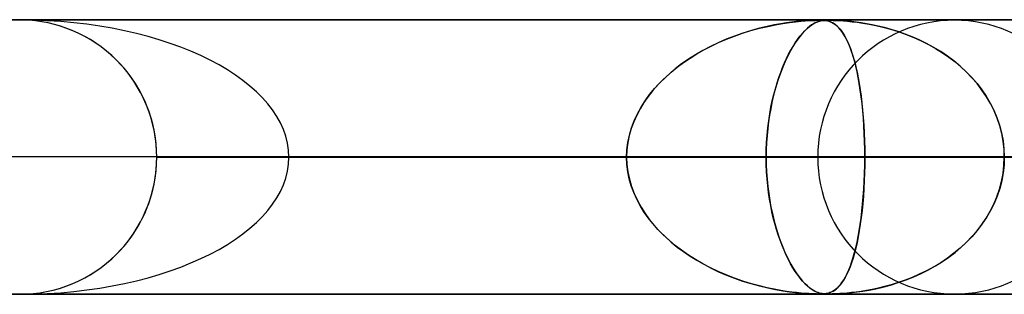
# Model space of a CAD drawing. Header units: millimetres. Extents: x -790 to 790, y -924 to 924.
# Tile 22 of 36: x 0 to 36, y 914 to 924. Entities that reach past the tile are written whole.
import ezdxf

# ---------------------------------------------------------------- set-up
doc = ezdxf.new("R2010")
doc.units = ezdxf.units.MM
doc.layers.add('HIDDEN', color=7, linetype='Continuous')
doc.layers.add('THICK', color=7, linetype='Continuous')

msp = doc.modelspace()

# ---------------------------------------------------------------- linework, layer by layer
at = {"layer": 'HIDDEN'}
for p, q in [((0, 923.99), (-582.722, 923.99)), ((-582.722, 923.99), (0, 923.99)), ((0.113, 923.989), (-0.113, 923.989)), ((582.722, 923.99), (0, 923.99)), ((0, 923.99), (582.722, 923.99)), ((0.341, 923.978), (0.113, 923.989)), ((557.514, 923.98), (0.316, 923.98)), ((0.571, 923.957), (0.341, 923.978)), ((0.802, 923.925), (0.571, 923.957)), ((1.034, 923.882), (0.802, 923.925)), ((1.264, 923.828), (1.034, 923.882)), ((1.493, 923.762), (1.264, 923.828)), ((1.719, 923.685), (1.493, 923.762)), ((27.262, 923.752), (26.984, 923.686)), ((26.985, 923.686), (27.285, 923.757)), ((27.521, 923.807), (27.262, 923.752)), ((27.285, 923.757), (27.568, 923.815)), ((27.76, 923.85), (27.521, 923.807)), ((27.568, 923.815), (27.832, 923.862)), ((27.976, 923.884), (27.76, 923.85)), ((27.832, 923.862), (28.075, 923.898)), ((28.168, 923.91), (27.976, 923.884)), ((28.075, 923.898), (28.296, 923.925)), ((28.34, 923.93), (28.168, 923.91)), ((28.296, 923.925), (28.49, 923.944)), ((28.5, 923.945), (28.34, 923.93)), ((28.49, 923.944), (28.657, 923.958)), ((28.647, 923.957), (28.5, 923.945)), ((28.779, 923.966), (28.647, 923.957)), ((28.657, 923.958), (28.799, 923.967)), ((28.727, 923.68), (28.813, 923.752)), ((28.813, 923.752), (28.733, 923.686)), ((28.893, 923.972), (28.779, 923.966)), ((28.799, 923.967), (28.922, 923.973)), ((28.813, 923.752), (28.895, 923.811)), ((28.888, 923.807), (28.813, 923.752)), ((28.957, 923.85), (28.888, 923.807)), ((28.988, 923.976), (28.893, 923.972)), ((28.895, 923.811), (28.971, 923.858)), ((28.922, 923.973), (29.028, 923.977)), ((29.02, 923.884), (28.957, 923.85)), ((28.971, 923.858), (29.043, 923.895)), ((29.066, 923.978), (28.988, 923.976)), ((29.077, 923.91), (29.02, 923.884)), ((29.028, 923.977), (29.116, 923.979)), ((29.043, 923.895), (29.109, 923.923)), ((29.132, 923.98), (29.066, 923.978)), ((29.129, 923.93), (29.077, 923.91)), ((29.109, 923.923), (29.171, 923.943)), ((29.116, 923.979), (29.189, 923.98)), ((29.179, 923.945), (29.129, 923.93)), ((29.189, 923.98), (29.132, 923.98)), ((29.171, 923.943), (29.227, 923.957)), ((29.228, 923.957), (29.179, 923.945)), ((29.24, 923.98), (29.189, 923.98)), ((29.189, 923.98), (29.19, 923.98)), ((29.19, 923.98), (29.191, 923.98)), ((29.191, 923.98), (29.193, 923.98)), ((29.193, 923.98), (29.194, 923.98)), ((29.194, 923.98), (29.195, 923.98)), ((29.195, 923.98), (29.196, 923.98)), ((29.227, 923.957), (29.279, 923.966)), ((29.276, 923.966), (29.228, 923.957)), ((29.286, 923.978), (29.24, 923.98)), ((29.254, 923.979), (29.31, 923.977)), ((29.323, 923.972), (29.276, 923.966)), ((29.279, 923.966), (29.331, 923.973)), ((29.329, 923.976), (29.286, 923.978)), ((29.31, 923.977), (29.364, 923.973)), ((29.368, 923.976), (29.323, 923.972)), ((29.373, 923.972), (29.329, 923.976)), ((29.331, 923.973), (29.384, 923.977)), ((29.364, 923.973), (29.417, 923.967)), ((29.413, 923.978), (29.368, 923.976)), ((29.417, 923.967), (29.373, 923.972)), ((29.384, 923.977), (29.441, 923.979)), ((29.46, 923.98), (29.413, 923.978)), ((29.463, 923.958), (29.417, 923.967)), ((29.417, 923.967), (29.467, 923.957)), ((29.441, 923.979), (29.504, 923.98)), ((29.511, 923.98), (29.46, 923.98)), ((29.51, 923.946), (29.463, 923.958)), ((29.467, 923.957), (29.514, 923.945)), ((29.557, 923.93), (29.51, 923.946)), ((29.511, 923.98), (29.584, 923.979)), ((29.568, 923.98), (29.511, 923.98)), ((29.514, 923.945), (29.563, 923.928)), ((29.605, 923.91), (29.557, 923.93)), ((29.563, 923.928), (29.616, 923.905)), ((29.633, 923.978), (29.568, 923.98)), ((29.584, 923.979), (29.67, 923.977)), ((29.654, 923.885), (29.605, 923.91)), ((29.616, 923.905), (29.672, 923.875)), ((29.708, 923.976), (29.633, 923.978)), ((29.706, 923.853), (29.654, 923.885)), ((29.67, 923.977), (29.778, 923.973)), ((29.672, 923.875), (29.732, 923.836)), ((29.76, 923.814), (29.706, 923.853)), ((29.799, 923.972), (29.708, 923.976)), ((29.732, 923.836), (29.794, 923.786)), ((29.815, 923.766), (29.76, 923.814)), ((29.778, 923.973), (29.906, 923.967)), ((29.794, 923.786), (29.858, 923.725)), ((29.91, 923.967), (29.799, 923.972)), ((29.872, 923.71), (29.815, 923.766)), ((29.906, 923.967), (30.047, 923.957)), ((30.039, 923.958), (29.91, 923.967)), ((30.184, 923.946), (30.039, 923.958)), ((30.047, 923.957), (30.196, 923.945)), ((30.342, 923.93), (30.184, 923.946)), ((30.196, 923.945), (30.36, 923.928)), ((30.511, 923.91), (30.342, 923.93)), ((30.36, 923.928), (30.548, 923.906)), ((30.692, 923.885), (30.511, 923.91)), ((30.548, 923.906), (30.757, 923.875)), ((30.888, 923.853), (30.692, 923.885)), ((30.757, 923.875), (30.984, 923.836)), ((31.097, 923.814), (30.888, 923.853)), ((30.984, 923.836), (31.229, 923.787)), ((31.319, 923.766), (31.097, 923.814)), ((31.229, 923.787), (31.488, 923.726)), ((31.55, 923.71), (31.319, 923.766)), ((1.941, 923.598), (1.719, 923.685)), ((2.159, 923.5), (1.941, 923.598)), ((2.371, 923.392), (2.159, 923.5)), ((2.578, 923.274), (2.371, 923.392)), ((26.073, 923.402), (25.773, 923.285)), ((25.779, 923.288), (26.07, 923.401)), ((26.07, 923.401), (26.369, 923.506)), ((26.381, 923.51), (26.073, 923.402)), ((26.369, 923.506), (26.675, 923.601)), ((26.689, 923.605), (26.381, 923.51)), ((26.675, 923.601), (26.985, 923.686)), ((26.984, 923.686), (26.689, 923.605)), ((28.375, 923.281), (28.461, 923.394)), ((28.467, 923.402), (28.378, 923.285)), ((28.461, 923.394), (28.548, 923.499)), ((28.558, 923.51), (28.467, 923.402)), ((28.548, 923.499), (28.637, 923.594)), ((28.648, 923.605), (28.558, 923.51)), ((28.637, 923.594), (28.727, 923.68)), ((28.733, 923.686), (28.648, 923.605)), ((29.858, 923.725), (29.924, 923.652)), ((29.931, 923.643), (29.872, 923.71)), ((29.924, 923.652), (29.992, 923.564)), ((29.99, 923.566), (29.931, 923.643)), ((30.049, 923.477), (29.99, 923.566)), ((29.992, 923.564), (30.059, 923.462)), ((30.109, 923.376), (30.049, 923.477)), ((30.059, 923.462), (30.124, 923.349)), ((31.488, 923.726), (31.761, 923.653)), ((31.791, 923.643), (31.55, 923.71)), ((31.761, 923.653), (32.045, 923.565)), ((32.039, 923.566), (31.791, 923.643)), ((32.293, 923.477), (32.039, 923.566)), ((32.045, 923.565), (32.333, 923.463)), ((32.552, 923.376), (32.293, 923.477)), ((32.333, 923.463), (32.615, 923.35)), ((2.777, 923.148), (2.578, 923.274)), ((2.97, 923.013), (2.777, 923.148)), ((25.194, 923.022), (24.918, 922.876)), ((24.955, 922.897), (25.221, 923.035)), ((25.479, 923.158), (25.194, 923.022)), ((25.221, 923.035), (25.496, 923.166)), ((25.773, 923.285), (25.479, 923.158)), ((25.496, 923.166), (25.779, 923.288)), ((28.204, 923.022), (28.12, 922.876)), ((28.128, 922.889), (28.208, 923.028)), ((28.291, 923.158), (28.204, 923.022)), ((28.208, 923.028), (28.29, 923.158)), ((28.29, 923.158), (28.375, 923.281)), ((28.378, 923.285), (28.291, 923.158)), ((30.169, 923.262), (30.109, 923.376)), ((30.124, 923.349), (30.187, 923.226)), ((30.228, 923.134), (30.169, 923.262)), ((30.187, 923.226), (30.246, 923.093)), ((30.287, 922.992), (30.228, 923.134)), ((30.246, 923.093), (30.303, 922.949)), ((32.814, 923.262), (32.552, 923.376)), ((32.615, 923.35), (32.888, 923.227)), ((33.077, 923.134), (32.814, 923.262)), ((32.888, 923.227), (33.153, 923.094)), ((33.339, 922.992), (33.077, 923.134)), ((33.153, 923.094), (33.409, 922.951)), ((3.154, 922.87), (2.97, 923.013)), ((3.329, 922.72), (3.154, 922.87)), ((3.495, 922.565), (3.329, 922.72)), ((24.651, 922.722), (24.393, 922.559)), ((24.452, 922.597), (24.699, 922.751)), ((24.918, 922.876), (24.651, 922.722)), ((24.699, 922.751), (24.955, 922.897)), ((28.038, 922.722), (27.959, 922.559)), ((27.974, 922.59), (28.049, 922.743)), ((28.12, 922.876), (28.038, 922.722)), ((28.049, 922.743), (28.128, 922.889)), ((30.343, 922.838), (30.287, 922.992)), ((30.303, 922.949), (30.357, 922.796)), ((30.397, 922.672), (30.343, 922.838)), ((30.357, 922.796), (30.408, 922.633)), ((30.448, 922.495), (30.397, 922.672)), ((33.594, 922.838), (33.339, 922.992)), ((33.409, 922.951), (33.656, 922.798)), ((33.841, 922.672), (33.594, 922.838)), ((33.656, 922.798), (33.892, 922.635)), ((34.078, 922.495), (33.841, 922.672)), ((3.653, 922.404), (3.495, 922.565)), ((3.806, 922.233), (3.653, 922.404)), ((24.146, 922.387), (23.91, 922.207)), ((23.986, 922.266), (24.215, 922.436)), ((24.393, 922.559), (24.146, 922.387)), ((24.215, 922.436), (24.452, 922.597)), ((27.882, 922.387), (27.807, 922.207)), ((27.828, 922.259), (27.9, 922.429)), ((27.959, 922.559), (27.882, 922.387)), ((27.9, 922.429), (27.974, 922.59)), ((30.408, 922.633), (30.457, 922.461)), ((30.496, 922.306), (30.448, 922.495)), ((30.457, 922.461), (30.503, 922.279)), ((30.542, 922.105), (30.496, 922.306)), ((33.892, 922.635), (34.119, 922.463)), ((34.306, 922.306), (34.078, 922.495)), ((34.119, 922.463), (34.335, 922.281)), ((34.524, 922.105), (34.306, 922.306)), ((3.952, 922.053), (3.806, 922.233)), ((4.091, 921.865), (3.952, 922.053)), ((23.686, 922.019), (23.475, 921.824)), ((23.552, 921.898), (23.765, 922.087)), ((23.91, 922.207), (23.686, 922.019)), ((23.765, 922.087), (23.986, 922.266)), ((27.736, 922.019), (27.668, 921.824)), ((27.691, 921.891), (27.758, 922.08)), ((27.807, 922.207), (27.736, 922.019)), ((27.758, 922.08), (27.828, 922.259)), ((30.503, 922.279), (30.546, 922.087)), ((30.585, 921.893), (30.542, 922.105)), ((30.546, 922.087), (30.587, 921.884)), ((34.335, 922.281), (34.54, 922.089)), ((34.729, 921.893), (34.524, 922.105)), ((34.54, 922.089), (34.736, 921.886)), ((4.222, 921.669), (4.091, 921.865)), ((4.344, 921.465), (4.222, 921.669)), ((23.277, 921.623), (23.093, 921.415)), ((23.158, 921.491), (23.35, 921.699)), ((23.475, 921.824), (23.277, 921.623)), ((23.35, 921.699), (23.552, 921.898)), ((27.605, 921.623), (27.545, 921.415)), ((27.564, 921.485), (27.626, 921.693)), ((27.668, 921.824), (27.605, 921.623)), ((27.626, 921.693), (27.691, 921.891)), ((30.625, 921.67), (30.585, 921.893)), ((30.587, 921.884), (30.625, 921.67)), ((30.662, 921.436), (30.625, 921.67)), ((30.625, 921.67), (30.66, 921.445)), ((34.922, 921.67), (34.729, 921.893)), ((34.736, 921.886), (34.921, 921.672)), ((34.921, 921.672), (35.094, 921.446)), ((35.101, 921.436), (34.922, 921.67)), ((4.457, 921.256), (4.344, 921.465)), ((4.56, 921.04), (4.457, 921.256)), ((22.814, 921.047), (22.979, 921.274)), ((23.093, 921.415), (22.923, 921.2)), ((22.979, 921.274), (23.158, 921.491)), ((27.452, 921.042), (27.506, 921.268)), ((27.545, 921.415), (27.49, 921.2)), ((27.506, 921.268), (27.564, 921.485)), ((30.66, 921.445), (30.693, 921.209)), ((30.695, 921.193), (30.662, 921.436)), ((35.094, 921.446), (35.254, 921.21)), ((35.264, 921.193), (35.101, 921.436)), ((4.653, 920.82), (4.56, 921.04)), ((22.769, 920.98), (22.629, 920.753)), ((22.664, 920.812), (22.814, 921.047)), ((22.923, 921.2), (22.769, 920.98)), ((27.439, 920.98), (27.393, 920.753)), ((27.403, 920.807), (27.452, 921.042)), ((27.49, 921.2), (27.439, 920.98)), ((30.693, 921.209), (30.722, 920.962)), ((30.725, 920.94), (30.695, 921.193)), ((30.722, 920.962), (30.748, 920.704)), ((30.751, 920.678), (30.725, 920.94)), ((35.254, 921.21), (35.399, 920.963)), ((35.412, 920.94), (35.264, 921.193)), ((35.399, 920.963), (35.53, 920.705)), ((35.542, 920.678), (35.412, 920.94)), ((4.735, 920.596), (4.653, 920.82)), ((4.806, 920.369), (4.735, 920.596)), ((22.506, 920.521), (22.398, 920.282)), ((22.414, 920.318), (22.53, 920.569)), ((22.629, 920.753), (22.506, 920.521)), ((22.53, 920.569), (22.664, 920.812)), ((27.352, 920.521), (27.316, 920.282)), ((27.321, 920.314), (27.359, 920.564)), ((27.393, 920.753), (27.352, 920.521)), ((27.359, 920.564), (27.403, 920.807)), ((30.748, 920.704), (30.771, 920.436)), ((30.773, 920.408), (30.751, 920.678)), ((35.53, 920.705), (35.644, 920.437)), ((35.655, 920.408), (35.542, 920.678)), ((4.866, 920.139), (4.806, 920.369)), ((22.398, 920.282), (22.308, 920.035)), ((22.316, 920.06), (22.414, 920.318)), ((27.316, 920.282), (27.286, 920.035)), ((27.288, 920.057), (27.321, 920.314)), ((30.771, 920.436), (30.79, 920.159)), ((30.792, 920.131), (30.773, 920.408)), ((30.79, 920.159), (30.805, 919.874)), ((35.644, 920.437), (35.739, 920.16)), ((35.748, 920.131), (35.655, 920.408)), ((35.739, 920.16), (35.815, 919.874)), ((4.915, 919.908), (4.866, 920.139)), ((4.953, 919.677), (4.915, 919.908)), ((22.183, 919.528), (22.239, 919.795)), ((22.308, 920.035), (22.235, 919.782)), ((22.239, 919.795), (22.316, 920.06)), ((27.244, 919.526), (27.262, 919.793)), ((27.262, 919.793), (27.288, 920.057)), ((27.286, 920.035), (27.262, 919.782)), ((30.806, 919.85), (30.792, 920.131)), ((30.805, 919.874), (30.816, 919.582)), ((30.817, 919.566), (30.806, 919.85)), ((35.821, 919.85), (35.748, 920.131)), ((35.815, 919.874), (35.871, 919.582)), ((35.873, 919.566), (35.821, 919.85)), ((4.979, 919.446), (4.953, 919.677)), ((4.995, 919.217), (4.979, 919.446)), ((22.15, 919.259), (22.183, 919.528)), ((22.182, 919.523), (22.15, 919.257)), ((22.235, 919.782), (22.182, 919.523)), ((27.233, 919.259), (27.244, 919.526)), ((27.244, 919.523), (27.233, 919.257)), ((27.262, 919.782), (27.244, 919.523)), ((30.816, 919.582), (30.823, 919.287)), ((30.823, 919.279), (30.817, 919.566)), ((35.871, 919.582), (35.904, 919.287)), ((35.905, 919.279), (35.873, 919.566)), ((5, 918.99), (4.995, 919.217)), ((22.139, 918.99), (22.15, 919.259)), ((22.15, 919.257), (22.139, 918.99)), ((27.229, 918.99), (27.233, 919.259)), ((27.233, 919.257), (27.229, 918.99)), ((30.823, 919.287), (30.825, 918.99)), ((30.825, 918.99), (30.823, 919.279)), ((35.904, 919.287), (35.915, 918.99)), ((35.915, 918.99), (35.905, 919.279)), ((4.979, 918.534), (4.995, 918.763)), ((4.995, 918.763), (5, 918.99)), ((5, 918.99), (60.305, 918.99)), ((51.692, 918.99), (5, 918.99)), ((60.305, 918.99), (5, 918.99)), ((5, 918.99), (51.692, 918.99)), ((5, 918.99), (89.703, 918.99)), ((81.103, 918.99), (5, 918.99)), ((89.703, 918.99), (5, 918.99)), ((5, 918.99), (81.103, 918.99)), ((5, 918.99), (119.079, 918.99)), ((110.483, 918.99), (5, 918.99)), ((119.079, 918.99), (5, 918.99)), ((5, 918.99), (110.483, 918.99)), ((5, 918.99), (148.445, 918.99)), ((139.851, 918.99), (5, 918.99)), ((148.445, 918.99), (5, 918.99)), ((5, 918.99), (139.851, 918.99)), ((5, 918.99), (177.806, 918.99)), ((169.214, 918.99), (5, 918.99)), ((177.806, 918.99), (5, 918.99)), ((5, 918.99), (169.214, 918.99)), ((5, 918.99), (207.165, 918.99)), ((198.573, 918.99), (5, 918.99)), ((207.165, 918.99), (5, 918.99)), ((5, 918.99), (198.573, 918.99)), ((5, 918.99), (236.522, 918.99)), ((227.93, 918.99), (5, 918.99)), ((236.522, 918.99), (5, 918.99)), ((5, 918.99), (227.93, 918.99)), ((5, 918.99), (265.877, 918.99)), ((257.286, 918.99), (5, 918.99)), ((265.877, 918.99), (5, 918.99)), ((5, 918.99), (257.286, 918.99)), ((5, 918.99), (295.232, 918.99)), ((286.641, 918.99), (5, 918.99)), ((295.232, 918.99), (5, 918.99)), ((5, 918.99), (286.641, 918.99)), ((5, 918.99), (324.586, 918.99)), ((315.995, 918.99), (5, 918.99)), ((324.586, 918.99), (5, 918.99)), ((5, 918.99), (315.995, 918.99)), ((5, 918.99), (353.94, 918.99)), ((345.349, 918.99), (5, 918.99)), ((353.94, 918.99), (5, 918.99)), ((5, 918.99), (345.349, 918.99)), ((5, 918.99), (383.293, 918.99)), ((374.702, 918.99), (5, 918.99)), ((383.293, 918.99), (5, 918.99)), ((5, 918.99), (374.702, 918.99)), ((5, 918.99), (412.646, 918.99)), ((404.055, 918.99), (5, 918.99)), ((412.646, 918.99), (5, 918.99)), ((5, 918.99), (404.055, 918.99)), ((5, 918.99), (441.999, 918.99)), ((433.408, 918.99), (5, 918.99)), ((441.999, 918.99), (5, 918.99)), ((5, 918.99), (433.408, 918.99)), ((5, 918.99), (471.351, 918.99)), ((462.761, 918.99), (5, 918.99)), ((471.351, 918.99), (5, 918.99)), ((5, 918.99), (462.761, 918.99)), ((5, 918.99), (500.704, 918.99)), ((492.113, 918.99), (5, 918.99)), ((500.704, 918.99), (5, 918.99)), ((5, 918.99), (492.113, 918.99)), ((5, 918.99), (530.056, 918.99)), ((521.465, 918.99), (5, 918.99)), ((530.056, 918.99), (5, 918.99)), ((5, 918.99), (521.465, 918.99)), ((5, 918.99), (559.408, 918.99)), ((550.818, 918.99), (5, 918.99)), ((559.408, 918.99), (5, 918.99)), ((5, 918.99), (550.818, 918.99)), ((5, 918.99), (30.825, 918.99)), ((22.139, 918.99), (5, 918.99)), ((30.825, 918.99), (5, 918.99)), ((5, 918.99), (22.139, 918.99)), ((5, 918.99), (22.139, 918.99)), ((5, 918.99), (5, 918.99)), ((5, 918.99), (5, 918.99)), ((5, 918.99), (5, 918.99)), ((5, 918.99), (5, 918.99)), ((5, 918.99), (5, 918.99)), ((5, 918.99), (5, 918.99)), ((5, 918.99), (5, 918.99)), ((5, 918.99), (5, 918.99)), ((5, 918.99), (5, 918.99)), ((5, 918.99), (5, 918.99)), ((5, 918.99), (5, 918.99)), ((5, 918.99), (5, 918.99)), ((5, 918.99), (5, 918.99)), ((5, 918.99), (5, 918.99)), ((5, 918.99), (5, 918.99)), ((5, 918.99), (5, 918.99)), ((5, 918.99), (5, 918.99)), ((5, 918.99), (5, 918.99)), ((5, 918.99), (5, 918.99)), ((5, 918.99), (5, 918.99)), ((5, 918.99), (5, 918.99)), ((5, 918.99), (5, 918.99)), ((5, 918.99), (5, 918.99)), ((5, 918.99), (5, 918.99)), ((5, 918.99), (5, 918.99)), ((5, 918.99), (5, 918.99)), ((5, 918.99), (5, 918.99)), ((5, 918.99), (5, 918.99)), ((5, 918.99), (5, 918.99)), ((5, 918.99), (5, 918.99)), ((5, 918.99), (5, 918.99)), ((5, 918.99), (5, 918.99)), ((5, 918.99), (5, 918.99)), ((5, 918.99), (5, 918.99)), ((5, 918.99), (5, 918.99)), ((5, 918.99), (5, 918.99)), ((5, 918.99), (5, 918.99)), ((5, 918.99), (5, 918.99)), ((5, 918.99), (5, 918.99)), ((5, 918.99), (5, 918.99)), ((22.139, 918.99), (5, 918.99)), ((27.229, 918.99), (9.822, 918.99)), ((9.822, 918.99), (27.229, 918.99)), ((22.15, 918.723), (22.139, 918.99)), ((22.139, 918.99), (22.15, 918.721)), ((22.182, 918.457), (22.15, 918.723)), ((22.15, 918.721), (22.183, 918.452)), ((27.229, 918.99), (27.233, 918.721)), ((29.11, 918.99), (27.229, 918.99)), ((27.233, 918.723), (27.229, 918.99)), ((27.229, 918.99), (29.11, 918.99)), ((27.244, 918.457), (27.233, 918.723)), ((27.233, 918.721), (27.244, 918.452)), ((30.825, 918.99), (30.823, 918.701)), ((30.823, 918.693), (30.825, 918.99)), ((30.825, 918.99), (51.692, 918.99)), ((51.692, 918.99), (30.825, 918.99)), ((35.904, 918.693), (35.915, 918.99)), ((35.915, 918.99), (35.905, 918.701)), ((4.953, 918.303), (4.979, 918.534)), ((22.235, 918.198), (22.182, 918.457)), ((22.183, 918.452), (22.239, 918.185)), ((27.262, 918.198), (27.244, 918.457)), ((27.244, 918.452), (27.263, 918.185)), ((30.805, 918.106), (30.816, 918.398)), ((30.817, 918.414), (30.806, 918.13)), ((30.816, 918.398), (30.823, 918.693)), ((30.823, 918.701), (30.817, 918.414)), ((35.815, 918.106), (35.871, 918.398)), ((35.873, 918.414), (35.821, 918.13)), ((35.871, 918.398), (35.904, 918.693)), ((35.905, 918.701), (35.873, 918.414)), ((4.866, 917.841), (4.915, 918.072)), ((4.915, 918.072), (4.953, 918.303)), ((22.308, 917.945), (22.235, 918.198)), ((22.239, 918.185), (22.316, 917.92)), ((27.286, 917.945), (27.262, 918.198)), ((27.263, 918.185), (27.289, 917.92)), ((30.79, 917.82), (30.805, 918.106)), ((30.806, 918.13), (30.792, 917.849)), ((35.739, 917.82), (35.815, 918.106)), ((35.821, 918.13), (35.748, 917.849)), ((4.806, 917.611), (4.866, 917.841)), ((22.398, 917.698), (22.308, 917.945)), ((22.316, 917.92), (22.414, 917.662)), ((22.506, 917.459), (22.398, 917.698)), ((22.414, 917.662), (22.53, 917.411)), ((27.316, 917.698), (27.286, 917.945)), ((27.289, 917.92), (27.321, 917.662)), ((27.352, 917.459), (27.316, 917.698)), ((27.321, 917.662), (27.36, 917.411)), ((30.771, 917.543), (30.79, 917.82)), ((30.792, 917.849), (30.773, 917.572)), ((35.644, 917.543), (35.739, 917.82)), ((35.748, 917.849), (35.655, 917.572)), ((4.653, 917.16), (4.735, 917.384)), ((4.735, 917.384), (4.806, 917.611)), ((22.629, 917.227), (22.506, 917.459)), ((22.53, 917.411), (22.664, 917.168)), ((27.393, 917.227), (27.352, 917.459)), ((27.36, 917.411), (27.404, 917.168)), ((30.751, 917.302), (30.725, 917.04)), ((30.748, 917.275), (30.771, 917.543)), ((30.773, 917.572), (30.751, 917.302)), ((35.542, 917.302), (35.412, 917.04)), ((35.53, 917.275), (35.644, 917.543)), ((35.655, 917.572), (35.542, 917.302)), ((4.457, 916.724), (4.56, 916.94)), ((4.56, 916.94), (4.653, 917.16)), ((22.769, 917), (22.629, 917.227)), ((22.664, 917.168), (22.814, 916.933)), ((22.923, 916.78), (22.769, 917)), ((22.814, 916.933), (22.979, 916.706)), ((27.439, 917), (27.393, 917.227)), ((27.404, 917.168), (27.454, 916.933)), ((27.49, 916.78), (27.439, 917)), ((27.454, 916.933), (27.508, 916.706)), ((30.693, 916.77), (30.722, 917.017)), ((30.725, 917.04), (30.695, 916.787)), ((30.722, 917.017), (30.748, 917.275)), ((35.254, 916.77), (35.399, 917.017)), ((35.412, 917.04), (35.264, 916.787)), ((35.399, 917.017), (35.53, 917.275)), ((4.344, 916.515), (4.457, 916.724)), ((23.093, 916.565), (22.923, 916.78)), ((22.979, 916.706), (23.158, 916.489)), ((23.277, 916.357), (23.093, 916.565)), ((27.545, 916.565), (27.49, 916.78)), ((27.508, 916.706), (27.566, 916.489)), ((27.605, 916.357), (27.545, 916.565)), ((30.66, 916.534), (30.693, 916.77)), ((30.695, 916.787), (30.662, 916.544)), ((35.094, 916.534), (35.254, 916.77)), ((35.264, 916.787), (35.101, 916.544)), ((4.091, 916.115), (4.222, 916.311)), ((4.222, 916.311), (4.344, 916.515)), ((23.158, 916.489), (23.35, 916.281)), ((23.475, 916.156), (23.277, 916.357)), ((23.35, 916.281), (23.552, 916.082)), ((27.566, 916.489), (27.628, 916.281)), ((27.668, 916.156), (27.605, 916.357)), ((27.628, 916.281), (27.693, 916.082)), ((30.625, 916.31), (30.585, 916.087)), ((30.586, 916.094), (30.625, 916.308)), ((30.662, 916.544), (30.625, 916.31)), ((30.625, 916.308), (30.66, 916.534)), ((34.922, 916.31), (34.729, 916.087)), ((34.736, 916.094), (34.921, 916.308)), ((34.921, 916.308), (35.094, 916.534)), ((35.101, 916.544), (34.922, 916.31)), ((3.806, 915.747), (3.952, 915.927)), ((3.952, 915.927), (4.091, 916.115)), ((23.686, 915.961), (23.475, 916.156)), ((23.552, 916.082), (23.765, 915.893)), ((23.91, 915.773), (23.686, 915.961)), ((23.765, 915.893), (23.986, 915.714)), ((27.736, 915.961), (27.668, 916.156)), ((27.693, 916.082), (27.761, 915.893)), ((27.807, 915.773), (27.736, 915.961)), ((27.761, 915.893), (27.831, 915.714)), ((30.542, 915.875), (30.496, 915.674)), ((30.502, 915.699), (30.546, 915.891)), ((30.585, 916.087), (30.542, 915.875)), ((30.546, 915.891), (30.586, 916.094)), ((34.524, 915.875), (34.306, 915.674)), ((34.335, 915.699), (34.54, 915.891)), ((34.729, 916.087), (34.524, 915.875)), ((34.54, 915.891), (34.736, 916.094)), ((3.495, 915.415), (3.653, 915.576)), ((3.653, 915.576), (3.806, 915.747)), ((24.146, 915.593), (23.91, 915.773)), ((23.986, 915.714), (24.215, 915.544)), ((24.393, 915.421), (24.146, 915.593)), ((24.215, 915.544), (24.452, 915.383)), ((27.882, 915.593), (27.807, 915.773)), ((27.831, 915.714), (27.903, 915.544)), ((27.959, 915.421), (27.882, 915.593)), ((27.903, 915.544), (27.977, 915.383)), ((30.448, 915.485), (30.397, 915.308)), ((30.408, 915.345), (30.456, 915.517)), ((30.496, 915.674), (30.448, 915.485)), ((30.456, 915.517), (30.502, 915.699)), ((34.078, 915.485), (33.841, 915.308)), ((33.892, 915.345), (34.119, 915.517)), ((34.306, 915.674), (34.078, 915.485)), ((34.119, 915.517), (34.335, 915.699)), ((3.154, 915.11), (3.329, 915.26)), ((3.329, 915.26), (3.495, 915.415)), ((24.651, 915.258), (24.393, 915.421)), ((24.452, 915.383), (24.699, 915.229)), ((24.918, 915.104), (24.651, 915.258)), ((24.699, 915.229), (24.955, 915.083)), ((28.038, 915.258), (27.959, 915.421)), ((27.977, 915.383), (28.053, 915.229)), ((28.12, 915.104), (28.038, 915.258)), ((28.053, 915.229), (28.132, 915.083)), ((30.343, 915.142), (30.287, 914.988)), ((30.302, 915.029), (30.357, 915.182)), ((30.397, 915.308), (30.343, 915.142)), ((30.357, 915.182), (30.408, 915.345)), ((33.594, 915.142), (33.339, 914.988)), ((33.409, 915.029), (33.656, 915.182)), ((33.841, 915.308), (33.594, 915.142)), ((33.656, 915.182), (33.892, 915.345)), ((2.578, 914.706), (2.777, 914.832)), ((2.777, 914.832), (2.97, 914.968)), ((2.97, 914.968), (3.154, 915.11)), ((25.194, 914.958), (24.918, 915.104)), ((24.955, 915.083), (25.221, 914.945)), ((25.479, 914.822), (25.194, 914.958)), ((25.221, 914.945), (25.496, 914.814)), ((25.773, 914.695), (25.479, 914.822)), ((25.496, 914.814), (25.779, 914.692)), ((28.204, 914.958), (28.12, 915.104)), ((28.132, 915.083), (28.213, 914.945)), ((28.291, 914.822), (28.204, 914.958)), ((28.213, 914.945), (28.295, 914.814)), ((28.378, 914.695), (28.291, 914.822)), ((28.295, 914.814), (28.38, 914.692)), ((30.228, 914.846), (30.169, 914.718)), ((30.186, 914.753), (30.246, 914.886)), ((30.287, 914.988), (30.228, 914.846)), ((30.246, 914.886), (30.302, 915.029)), ((33.077, 914.846), (32.814, 914.718)), ((32.888, 914.753), (33.153, 914.886)), ((33.339, 914.988), (33.077, 914.846)), ((33.153, 914.886), (33.409, 915.029)), ((1.941, 914.382), (2.159, 914.48)), ((2.159, 914.48), (2.371, 914.588)), ((2.371, 914.588), (2.578, 914.706)), ((26.073, 914.578), (25.773, 914.695)), ((25.779, 914.692), (26.07, 914.579)), ((26.07, 914.579), (26.369, 914.474)), ((26.381, 914.47), (26.073, 914.578)), ((26.369, 914.474), (26.675, 914.379)), ((26.689, 914.375), (26.381, 914.47)), ((28.467, 914.578), (28.378, 914.695)), ((28.38, 914.692), (28.466, 914.579)), ((28.466, 914.579), (28.554, 914.474)), ((28.558, 914.47), (28.467, 914.578)), ((28.554, 914.474), (28.644, 914.379)), ((28.648, 914.375), (28.558, 914.47)), ((29.923, 914.327), (29.991, 914.415)), ((29.99, 914.414), (29.931, 914.337)), ((30.049, 914.503), (29.99, 914.414)), ((29.991, 914.415), (30.059, 914.517)), ((30.109, 914.604), (30.049, 914.503)), ((30.059, 914.517), (30.124, 914.63)), ((30.169, 914.718), (30.109, 914.604)), ((30.124, 914.63), (30.186, 914.753)), ((31.761, 914.327), (32.045, 914.415)), ((32.039, 914.414), (31.791, 914.337)), ((32.293, 914.503), (32.039, 914.414)), ((32.045, 914.415), (32.333, 914.517)), ((32.552, 914.604), (32.293, 914.503)), ((32.333, 914.517), (32.615, 914.63)), ((32.814, 914.718), (32.552, 914.604)), ((32.615, 914.63), (32.888, 914.753)), ((0.571, 914.023), (0.802, 914.055)), ((0.802, 914.055), (1.034, 914.098)), ((1.034, 914.098), (1.264, 914.153)), ((1.264, 914.153), (1.493, 914.218)), ((1.493, 914.218), (1.719, 914.295)), ((1.719, 914.295), (1.941, 914.382)), ((26.675, 914.379), (26.985, 914.294)), ((26.984, 914.294), (26.689, 914.375)), ((27.262, 914.228), (26.984, 914.294)), ((26.985, 914.294), (27.285, 914.223)), ((27.521, 914.173), (27.262, 914.228)), ((27.285, 914.223), (27.568, 914.165)), ((27.76, 914.13), (27.521, 914.173)), ((27.568, 914.165), (27.832, 914.118)), ((27.976, 914.096), (27.76, 914.13)), ((27.832, 914.118), (28.075, 914.082)), ((28.168, 914.07), (27.976, 914.096)), ((28.075, 914.082), (28.296, 914.055)), ((28.34, 914.05), (28.168, 914.07)), ((28.296, 914.055), (28.49, 914.036)), ((28.5, 914.035), (28.34, 914.05)), ((28.644, 914.379), (28.733, 914.294)), ((28.733, 914.294), (28.648, 914.375)), ((28.733, 914.294), (28.82, 914.223)), ((28.813, 914.228), (28.733, 914.294)), ((28.888, 914.173), (28.813, 914.228)), ((28.82, 914.223), (28.901, 914.165)), ((28.957, 914.13), (28.888, 914.173)), ((28.901, 914.165), (28.977, 914.118)), ((29.02, 914.096), (28.957, 914.13)), ((28.977, 914.118), (29.049, 914.082)), ((29.077, 914.07), (29.02, 914.096)), ((29.049, 914.082), (29.115, 914.055)), ((29.129, 914.05), (29.077, 914.07)), ((29.115, 914.055), (29.176, 914.036)), ((29.179, 914.035), (29.129, 914.05)), ((29.557, 914.05), (29.51, 914.034)), ((29.513, 914.035), (29.562, 914.052)), ((29.605, 914.07), (29.557, 914.05)), ((29.562, 914.052), (29.615, 914.074)), ((29.654, 914.095), (29.605, 914.07)), ((29.615, 914.074), (29.671, 914.105)), ((29.706, 914.127), (29.654, 914.095)), ((29.671, 914.105), (29.731, 914.144)), ((29.76, 914.166), (29.706, 914.127)), ((29.731, 914.144), (29.793, 914.193)), ((29.815, 914.214), (29.76, 914.166)), ((29.793, 914.193), (29.857, 914.254)), ((29.872, 914.27), (29.815, 914.214)), ((29.857, 914.254), (29.923, 914.327)), ((29.931, 914.337), (29.872, 914.27)), ((30.342, 914.05), (30.184, 914.034)), ((30.196, 914.035), (30.36, 914.052)), ((30.511, 914.07), (30.342, 914.05)), ((30.36, 914.052), (30.548, 914.074)), ((30.692, 914.095), (30.511, 914.07)), ((30.548, 914.074), (30.757, 914.105)), ((30.888, 914.127), (30.692, 914.095)), ((30.757, 914.105), (30.984, 914.144)), ((31.097, 914.166), (30.888, 914.127)), ((30.984, 914.144), (31.229, 914.193)), ((31.319, 914.214), (31.097, 914.166)), ((31.229, 914.193), (31.488, 914.254)), ((31.55, 914.27), (31.319, 914.214)), ((31.488, 914.254), (31.761, 914.327)), ((31.791, 914.337), (31.55, 914.27)), ((-582.722, 913.99), (0, 913.99)), ((0, 913.99), (-582.722, 913.99)), ((-0.113, 913.991), (0.113, 913.991)), ((0, 913.99), (582.722, 913.99)), ((582.722, 913.99), (0, 913.99)), ((0.113, 913.991), (0.341, 914.002)), ((0.316, 914), (58.541, 914)), ((0.316, 914), (87.893, 914)), ((0.316, 914), (117.244, 914)), ((0.316, 914), (146.595, 914)), ((0.316, 914), (175.947, 914)), ((0.316, 914), (205.298, 914)), ((0.316, 914), (234.649, 914)), ((0.316, 914), (264.001, 914)), ((0.316, 914), (293.352, 914)), ((0.316, 914), (322.703, 914)), ((0.316, 914), (352.055, 914)), ((0.316, 914), (381.406, 914)), ((0.316, 914), (410.757, 914)), ((0.316, 914), (440.109, 914)), ((0.316, 914), (469.46, 914)), ((0.316, 914), (498.811, 914)), ((0.316, 914), (528.162, 914)), ((0.316, 914), (557.514, 914)), ((0.316, 914), (557.514, 914)), ((0.316, 914), (29.189, 914)), ((0.341, 914.002), (0.571, 914.023)), ((28.49, 914.036), (28.657, 914.022)), ((28.647, 914.023), (28.5, 914.035)), ((28.779, 914.014), (28.647, 914.023)), ((28.657, 914.022), (28.799, 914.013)), ((28.893, 914.008), (28.779, 914.014)), ((28.799, 914.013), (28.922, 914.007)), ((28.988, 914.004), (28.893, 914.008)), ((28.922, 914.007), (29.028, 914.003)), ((29.066, 914.002), (28.988, 914.004)), ((29.028, 914.003), (29.116, 914.001)), ((29.132, 914), (29.066, 914.002)), ((29.116, 914.001), (29.189, 914)), ((29.189, 914), (29.132, 914)), ((29.176, 914.036), (29.232, 914.022)), ((29.228, 914.023), (29.179, 914.035)), ((29.189, 914), (29.253, 914.001)), ((29.24, 914), (29.189, 914)), ((29.276, 914.014), (29.228, 914.023)), ((29.232, 914.022), (29.284, 914.013)), ((29.286, 914.002), (29.24, 914)), ((29.253, 914.001), (29.309, 914.003)), ((29.323, 914.008), (29.276, 914.014)), ((29.284, 914.013), (29.336, 914.007)), ((29.329, 914.004), (29.286, 914.002)), ((29.309, 914.003), (29.363, 914.007)), ((29.368, 914.004), (29.323, 914.008)), ((29.373, 914.008), (29.329, 914.004)), ((29.336, 914.007), (29.39, 914.003)), ((29.363, 914.007), (29.416, 914.013)), ((29.413, 914.002), (29.368, 914.004)), ((29.417, 914.013), (29.373, 914.008)), ((29.39, 914.003), (29.447, 914.001)), ((29.46, 914), (29.413, 914.002)), ((29.416, 914.013), (29.466, 914.023)), ((29.463, 914.022), (29.417, 914.013)), ((29.447, 914.001), (29.511, 914)), ((29.511, 914), (29.46, 914)), ((29.51, 914.034), (29.463, 914.022)), ((29.466, 914.023), (29.513, 914.035)), ((29.511, 914), (29.584, 914.001)), ((29.568, 914), (29.511, 914)), ((29.633, 914.002), (29.568, 914)), ((29.584, 914.001), (29.67, 914.003)), ((29.708, 914.004), (29.633, 914.002)), ((29.67, 914.003), (29.778, 914.007)), ((29.799, 914.008), (29.708, 914.004)), ((29.778, 914.007), (29.906, 914.013)), ((29.91, 914.013), (29.799, 914.008)), ((29.906, 914.013), (30.047, 914.023)), ((30.039, 914.022), (29.91, 914.013)), ((30.184, 914.034), (30.039, 914.022)), ((30.047, 914.023), (30.196, 914.035))]:
    msp.add_line(p, q, dxfattribs=at)
for start, end in [(0, 180), (180, 0)]:
    msp.add_arc((34.1, 918.99), 4.99, start, end, dxfattribs=at)
for major_axis, ratio, start_param, end_param in [((9.822, 0), 0.509041, 1.570796, 3.141593), ((-5, 0), 1, -1.570796, 0), ((9.822, 0), 0.509041, 0, 1.570796), ((-5, 0), 1, -3.141593, -1.570796), ((9.822, 0), 0.509041, 3.141593, 4.712389), ((-5, 0), 1, 0, 1.570796), ((9.822, 0), 0.509041, -1.570796, 0), ((-5, 0), 1, 1.570796, 3.141593)]:
    msp.add_ellipse((0, 918.99), major_axis=major_axis, ratio=ratio, start_param=start_param, end_param=end_param, dxfattribs=at)
at = {"layer": 'THICK'}
for p, q in [((-732, 924), (732, 924)), ((732, 919), (-732, 919))]:
    msp.add_line(p, q, dxfattribs=at)

doc.saveas('drawing.dxf')
